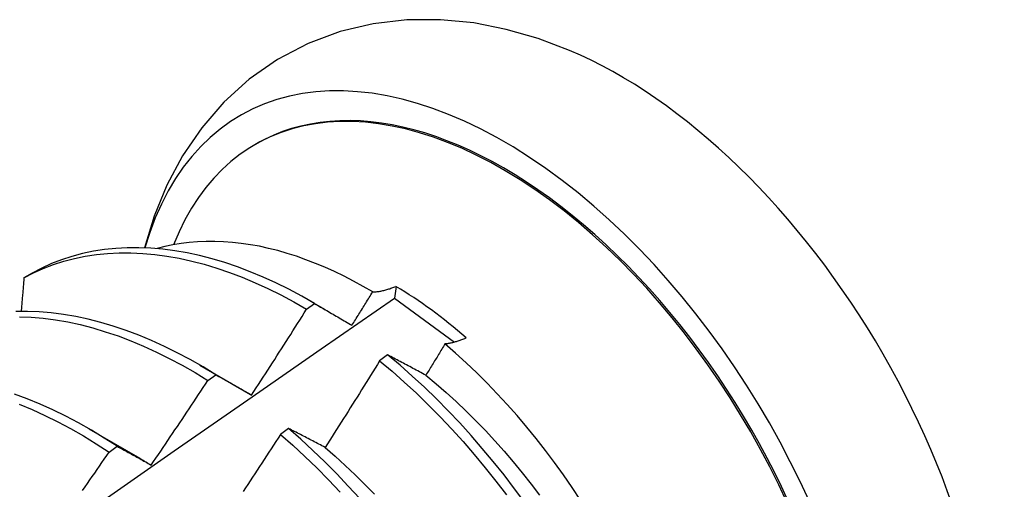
# Model space of a CAD drawing. Header units: inches. Extents: x 25 to 728, y 80 to 333.
# Tile 129 of 160: x 672.532 to 672.841, y 285.375 to 285.523. Entities that reach past the tile are written whole.
import ezdxf

# ---------------------------------------------------------------- set-up
doc = ezdxf.new("R2010")
doc.units = ezdxf.units.IN
doc.header["$MEASUREMENT"] = 0
doc.layers.add('Visible Edges(ANSI)', color=7, linetype='Continuous', lineweight=25)

msp = doc.modelspace()

# ---------------------------------------------------------------- linework, layer by layer
at = {"layer": 'Visible Edges(ANSI)'}
for p, q in [((672.60614, 285.48328), (672.60661, 285.48355)), ((672.5361, 285.44294), (672.53351, 285.44145)), ((672.6504, 285.43877), (672.64992, 285.43506)), ((672.62229, 285.43157), (672.62479, 285.43337)), ((672.62354, 285.43411), (672.62814, 285.43145)), ((672.64992, 285.43506), (672.66875, 285.42123)), ((672.64777, 285.41723), (672.64525, 285.41537)), ((672.58874, 285.41407), (672.60469, 285.40484)), ((672.59128, 285.40921), (672.59379, 285.41103)), ((672.60469, 285.40482), (672.60503, 285.40462)), ((672.55394, 285.39403), (672.56989, 285.3848)), ((672.61663, 285.39413), (672.61411, 285.39226)), ((672.56026, 285.38673), (672.56277, 285.38855))]:
    msp.add_line(p, q, dxfattribs=at)
at = {"layer": 'Visible Edges(ANSI)', "flags": 128}
for points in [[(672.70493, 285.51286), (672.6951, 285.51657), (672.68505, 285.51948), (672.6748, 285.52148), (672.66437, 285.52251), (672.65381, 285.52246), (672.64326, 285.52124), (672.63285, 285.51878), (672.62275, 285.51502), (672.61317, 285.51), (672.60431, 285.50383), (672.59633, 285.49661), (672.58934, 285.48855), (672.58336, 285.4798), (672.5784, 285.47052), (672.57441, 285.46085), (672.57133, 285.45086)], [(672.62479, 285.43337), (672.62076, 285.43568), (672.61672, 285.43784), (672.61267, 285.43983), (672.60864, 285.44167), (672.60461, 285.44335), (672.6006, 285.44487), (672.59661, 285.44622), (672.59265, 285.4474), (672.58871, 285.44841), (672.58481, 285.44926), (672.58094, 285.44993), (672.57712, 285.45043), (672.57334, 285.45076), (672.56962, 285.45091), (672.56595, 285.45089), (672.56234, 285.4507), (672.55879, 285.45033), (672.55531, 285.44979), (672.55191, 285.44908), (672.54858, 285.44819), (672.54533, 285.44713), (672.54217, 285.4459), (672.53909, 285.44451), (672.5361, 285.44294)], [(672.64307, 285.43701), (672.64007, 285.43875), (672.63707, 285.44039), (672.63407, 285.44194), (672.63107, 285.44339), (672.62807, 285.44475), (672.62508, 285.446), (672.6221, 285.44715), (672.61914, 285.4482), (672.6162, 285.44914), (672.61327, 285.44998), (672.61037, 285.45071), (672.60749, 285.45134), (672.60463, 285.45186), (672.6018, 285.45228), (672.59899, 285.45259), (672.59622, 285.4528), (672.59347, 285.4529), (672.59076, 285.45289), (672.58808, 285.45278), (672.58544, 285.45255), (672.58285, 285.45223), (672.5803, 285.45179), (672.57781, 285.45125), (672.57535, 285.45061)], [(672.53351, 285.44145), (672.53651, 285.443), (672.53959, 285.44439), (672.54276, 285.4456), (672.54602, 285.44664), (672.54935, 285.44752), (672.55276, 285.44822), (672.55625, 285.44875), (672.5598, 285.4491), (672.56341, 285.44928), (672.56709, 285.44929), (672.57081, 285.44912), (672.57459, 285.44878), (672.57842, 285.44827), (672.58229, 285.44758), (672.5862, 285.44672), (672.59014, 285.4457), (672.5941, 285.4445), (672.5981, 285.44314), (672.60211, 285.44161), (672.60613, 285.43992), (672.61017, 285.43807), (672.61421, 285.43606), (672.61825, 285.43389), (672.62229, 285.43157)], [(672.53351, 285.44145), (672.53348, 285.44101), (672.53344, 285.44057), (672.5334, 285.44013), (672.53337, 285.43969), (672.53333, 285.43925), (672.53329, 285.43881), (672.53326, 285.43837), (672.53322, 285.43793), (672.53318, 285.43749), (672.53314, 285.43705), (672.53311, 285.43661), (672.53307, 285.43617), (672.53303, 285.43573), (672.53299, 285.43529), (672.53295, 285.43485), (672.53292, 285.43441), (672.53288, 285.43397), (672.53284, 285.43353), (672.5328, 285.43309), (672.53276, 285.43265), (672.53273, 285.43221), (672.53269, 285.43177), (672.53265, 285.43132), (672.53261, 285.43088)], [(672.64307, 285.43701), (672.64334, 285.43702), (672.64363, 285.43704), (672.64391, 285.43706), (672.6442, 285.43709), (672.64448, 285.43712), (672.64478, 285.43716), (672.64507, 285.4372), (672.64537, 285.43725), (672.64567, 285.4373), (672.64597, 285.43736), (672.64627, 285.43743), (672.64657, 285.4375), (672.64688, 285.43758), (672.64719, 285.43766), (672.6475, 285.43774), (672.64782, 285.43784), (672.64813, 285.43794), (672.64845, 285.43804), (672.64877, 285.43815), (672.64909, 285.43826), (672.64942, 285.43838), (672.64974, 285.43851), (672.65007, 285.43864), (672.6504, 285.43877)], [(672.63655, 285.42653), (672.63682, 285.42697), (672.6371, 285.4274), (672.63737, 285.42784), (672.63764, 285.42828), (672.63791, 285.42871), (672.63819, 285.42915), (672.63846, 285.42958), (672.63873, 285.43002), (672.639, 285.43046), (672.63927, 285.43089), (672.63955, 285.43133), (672.63982, 285.43177), (672.64009, 285.4322), (672.64036, 285.43264), (672.64063, 285.43308), (672.6409, 285.43351), (672.64117, 285.43395), (672.64144, 285.43439), (672.64172, 285.43483), (672.64199, 285.43526), (672.64226, 285.4357), (672.64253, 285.43614), (672.6428, 285.43658), (672.64307, 285.43701)], [(672.51153, 285.33855), (672.53461, 285.35478), (672.55768, 285.37095), (672.58075, 285.38707), (672.60381, 285.40313), (672.62687, 285.41912), (672.64992, 285.43506)], [(672.62479, 285.43337), (672.62528, 285.4331), (672.62576, 285.43282), (672.62624, 285.43254), (672.62672, 285.43226), (672.62721, 285.43199), (672.62769, 285.4317), (672.62818, 285.43142), (672.62866, 285.43114), (672.62915, 285.43086), (672.62964, 285.43058), (672.63013, 285.43029), (672.63062, 285.43001), (672.63111, 285.42972), (672.6316, 285.42944), (672.63209, 285.42915), (672.63258, 285.42886), (672.63307, 285.42857), (672.63357, 285.42828), (672.63406, 285.42799), (672.63456, 285.4277), (672.63506, 285.42741), (672.63555, 285.42712), (672.63605, 285.42683), (672.63655, 285.42653)], [(672.59379, 285.41103), (672.58976, 285.41348), (672.58572, 285.41577), (672.58168, 285.41792), (672.57764, 285.41991), (672.5736, 285.42174), (672.56958, 285.42341), (672.56557, 285.42491), (672.56158, 285.42625), (672.55761, 285.42743), (672.55368, 285.42843), (672.54978, 285.42926), (672.54591, 285.42993), (672.54209, 285.43042), (672.53832, 285.43073), (672.5346, 285.43088), (672.53093, 285.43085)], [(672.53207, 285.42925), (672.53579, 285.4291), (672.53957, 285.42877), (672.54339, 285.42826), (672.54726, 285.42759), (672.55117, 285.42674), (672.5551, 285.42572), (672.55907, 285.42454), (672.56306, 285.42319), (672.56707, 285.42167), (672.5711, 285.41999), (672.57513, 285.41814), (672.57917, 285.41614), (672.58321, 285.41399), (672.58725, 285.41168), (672.59128, 285.40921)], [(672.60502, 285.40465), (672.60575, 285.40576), (672.60648, 285.40688), (672.60721, 285.40799), (672.60794, 285.40911), (672.60866, 285.41023), (672.60939, 285.41135), (672.61011, 285.41247), (672.61083, 285.41359), (672.61156, 285.41471), (672.61228, 285.41583), (672.613, 285.41695), (672.61372, 285.41807), (672.61444, 285.41919), (672.61516, 285.42031), (672.61587, 285.42144), (672.61659, 285.42256), (672.6173, 285.42369), (672.61802, 285.42481), (672.61873, 285.42594), (672.61945, 285.42706), (672.62016, 285.42819), (672.62087, 285.42932), (672.62158, 285.43044), (672.62229, 285.43157)], [(672.66576, 285.42067), (672.66551, 285.42026), (672.66527, 285.41985), (672.66502, 285.41944), (672.66477, 285.41903), (672.66452, 285.41862), (672.66427, 285.41821), (672.66402, 285.4178), (672.66377, 285.41739), (672.66352, 285.41698), (672.66327, 285.41657), (672.66302, 285.41616), (672.66277, 285.41576), (672.66252, 285.41535), (672.66227, 285.41494), (672.66202, 285.41453), (672.66177, 285.41412), (672.66152, 285.41371), (672.66127, 285.4133), (672.66102, 285.41289), (672.66077, 285.41249), (672.66052, 285.41208), (672.66027, 285.41167), (672.66002, 285.41126), (672.65977, 285.41085)], [(672.67246, 285.42257), (672.67216, 285.42244), (672.67187, 285.42231), (672.67157, 285.42219), (672.67128, 285.42207), (672.67099, 285.42196), (672.6707, 285.42185), (672.67041, 285.42175), (672.67012, 285.42165), (672.66983, 285.42156), (672.66955, 285.42147), (672.66927, 285.42138), (672.66899, 285.4213), (672.66871, 285.42122), (672.66843, 285.42115), (672.66816, 285.42108), (672.66788, 285.42102), (672.66761, 285.42096), (672.66734, 285.4209), (672.66707, 285.42085), (672.66681, 285.42081), (672.66654, 285.42076), (672.66628, 285.42073), (672.66602, 285.4207), (672.66576, 285.42067)], [(672.70836, 285.37164), (672.70571, 285.37562), (672.70299, 285.37956), (672.7002, 285.38343), (672.69735, 285.38723), (672.69443, 285.39096), (672.69145, 285.3946), (672.68841, 285.39817), (672.68532, 285.40166), (672.68218, 285.40506), (672.67898, 285.40837), (672.67574, 285.41159), (672.67246, 285.41472), (672.66913, 285.41775), (672.66576, 285.42067)], [(672.65977, 285.41085), (672.65926, 285.41113), (672.65875, 285.4114), (672.65824, 285.41167), (672.65773, 285.41194), (672.65723, 285.41221), (672.65672, 285.41248), (672.65622, 285.41275), (672.65571, 285.41302), (672.65521, 285.41329), (672.65471, 285.41356), (672.65421, 285.41383), (672.65371, 285.41409), (672.65321, 285.41436), (672.65271, 285.41462), (672.65221, 285.41489), (672.65171, 285.41515), (672.65122, 285.41541), (672.65072, 285.41567), (672.65023, 285.41594), (672.64973, 285.4162), (672.64924, 285.41646), (672.64875, 285.41672), (672.64826, 285.41697), (672.64777, 285.41723)], [(672.69085, 285.37084), (672.68763, 285.37522), (672.68434, 285.37953), (672.68096, 285.38375), (672.67751, 285.38789), (672.674, 285.39193), (672.67041, 285.39588), (672.66677, 285.39972), (672.66306, 285.40346), (672.65931, 285.40708), (672.6555, 285.41059), (672.65166, 285.41397), (672.64777, 285.41723)], [(672.64525, 285.41537), (672.64455, 285.41423), (672.64384, 285.41309), (672.64314, 285.41196), (672.64243, 285.41082), (672.64172, 285.40968), (672.64101, 285.40855), (672.6403, 285.40741), (672.63959, 285.40628), (672.63888, 285.40515), (672.63817, 285.40401), (672.63746, 285.40288), (672.63674, 285.40175), (672.63603, 285.40062), (672.63532, 285.39948), (672.6346, 285.39835), (672.63388, 285.39722), (672.63316, 285.39609), (672.63245, 285.39497), (672.63173, 285.39384), (672.63101, 285.39271), (672.63029, 285.39158), (672.62956, 285.39046), (672.62884, 285.38933), (672.62812, 285.38821)], [(672.64525, 285.41537), (672.64914, 285.4121), (672.65298, 285.40871), (672.65678, 285.40519), (672.66054, 285.40156), (672.66423, 285.39782), (672.66788, 285.39396), (672.67145, 285.39001), (672.67497, 285.38596), (672.67841, 285.38181), (672.68178, 285.37758), (672.68507, 285.37327)], [(672.59379, 285.41103), (672.59425, 285.41077), (672.59471, 285.41051), (672.59517, 285.41025), (672.59563, 285.41), (672.59609, 285.40974), (672.59655, 285.40947), (672.59702, 285.40921), (672.59748, 285.40895), (672.59795, 285.40869), (672.59841, 285.40842), (672.59888, 285.40816), (672.59935, 285.40789), (672.59982, 285.40763), (672.60029, 285.40736), (672.60076, 285.40709), (672.60123, 285.40682), (672.6017, 285.40656), (672.60217, 285.40629), (672.60265, 285.40601), (672.60312, 285.40574), (672.60359, 285.40547), (672.60407, 285.4052), (672.60455, 285.40492), (672.60502, 285.40465)], [(672.65977, 285.41084), (672.66298, 285.40818), (672.66615, 285.40543), (672.66929, 285.40257), (672.6724, 285.39962), (672.67546, 285.39659), (672.67848, 285.39346), (672.68145, 285.39026), (672.68437, 285.38697), (672.68723, 285.38362), (672.69005, 285.38019), (672.6928, 285.3767), (672.69549, 285.37315)], [(672.57349, 285.38265), (672.57424, 285.38375), (672.57499, 285.38485), (672.57574, 285.38595), (672.57649, 285.38705), (672.57724, 285.38815), (672.57798, 285.38926), (672.57873, 285.39036), (672.57948, 285.39147), (672.58022, 285.39257), (672.58096, 285.39368), (672.58171, 285.39478), (672.58245, 285.39589), (672.58319, 285.397), (672.58393, 285.3981), (672.58467, 285.39921), (672.58541, 285.40032), (672.58614, 285.40143), (672.58688, 285.40254), (672.58762, 285.40365), (672.58835, 285.40476), (672.58908, 285.40588), (672.58982, 285.40699), (672.59055, 285.4081), (672.59128, 285.40921)], [(672.56277, 285.38855), (672.55875, 285.39114), (672.55472, 285.39358), (672.55068, 285.39587), (672.54664, 285.398), (672.5426, 285.39998), (672.53856, 285.4018), (672.53454, 285.40346), (672.53053, 285.40496)], [(672.53203, 285.40172), (672.53606, 285.40005), (672.54009, 285.39822), (672.54413, 285.39623), (672.54818, 285.39408), (672.55221, 285.39178), (672.55624, 285.38933), (672.56026, 285.38673)], [(672.61411, 285.39226), (672.61338, 285.39114), (672.61266, 285.39001), (672.61193, 285.38889), (672.6112, 285.38777), (672.61047, 285.38665), (672.60974, 285.38553), (672.60901, 285.38441), (672.60827, 285.38329), (672.60754, 285.38217), (672.60681, 285.38105), (672.60607, 285.37994), (672.60533, 285.37882), (672.6046, 285.3777), (672.60386, 285.37659), (672.60312, 285.37547), (672.60238, 285.37436)], [(672.61411, 285.39226), (672.61796, 285.38887), (672.62176, 285.38536), (672.62552, 285.38174), (672.62922, 285.378), (672.63286, 285.37416)], [(672.62812, 285.38821), (672.62763, 285.38846), (672.62714, 285.38871), (672.62666, 285.38897), (672.62617, 285.38922), (672.62569, 285.38947), (672.6252, 285.38973), (672.62472, 285.38998), (672.62424, 285.39023), (672.62375, 285.39048), (672.62327, 285.39072), (672.62279, 285.39097), (672.62231, 285.39122), (672.62183, 285.39147), (672.62136, 285.39171), (672.62088, 285.39196), (672.6204, 285.3922), (672.61993, 285.39245), (672.61946, 285.39269), (672.61898, 285.39293), (672.61851, 285.39317), (672.61804, 285.39341), (672.61757, 285.39365), (672.6171, 285.39389), (672.61663, 285.39413)], [(672.63899, 285.37213), (672.6354, 285.37607), (672.63175, 285.37991), (672.62804, 285.38364), (672.62429, 285.38725), (672.62048, 285.39075), (672.61663, 285.39413)], [(672.55193, 285.37468), (672.55269, 285.37577), (672.55345, 285.37686), (672.55421, 285.37796), (672.55497, 285.37905), (672.55573, 285.38015), (672.55649, 285.38124), (672.55724, 285.38234), (672.558, 285.38343), (672.55875, 285.38453), (672.55951, 285.38563), (672.56026, 285.38673)], [(672.56277, 285.38855), (672.5632, 285.38831), (672.56364, 285.38807), (672.56408, 285.38784), (672.56452, 285.3876), (672.56496, 285.38736), (672.56541, 285.38712), (672.56585, 285.38688), (672.56629, 285.38663), (672.56674, 285.38639), (672.56718, 285.38615), (672.56763, 285.3859), (672.56807, 285.38566), (672.56852, 285.38541), (672.56897, 285.38516), (672.56942, 285.38492), (672.56987, 285.38467), (672.57032, 285.38442), (672.57077, 285.38417), (672.57122, 285.38392), (672.57167, 285.38366), (672.57213, 285.38341), (672.57258, 285.38316), (672.57303, 285.3829), (672.57349, 285.38265)], [(672.6281, 285.38818), (672.63128, 285.38541), (672.63442, 285.38256), (672.63753, 285.37961), (672.6406, 285.37658), (672.64362, 285.37346)], [(672.56988, 285.38477), (672.57003, 285.38469), (672.57018, 285.3846), (672.57033, 285.38451), (672.57048, 285.38442), (672.57063, 285.38434), (672.57078, 285.38425), (672.57093, 285.38416), (672.57108, 285.38407), (672.57123, 285.38398), (672.57138, 285.38389), (672.57153, 285.3838), (672.57168, 285.38371), (672.57183, 285.38362), (672.57198, 285.38353), (672.57213, 285.38344), (672.57228, 285.38335), (672.57243, 285.38326), (672.57258, 285.38317), (672.57273, 285.38308), (672.57288, 285.38298), (672.57303, 285.38289), (672.57318, 285.3828), (672.57333, 285.38271), (672.57348, 285.38261)]]:
    msp.add_lwpolyline(points, dxfattribs=at)
at = {"layer": 'Visible Edges(ANSI)'}
for centre, major_axis, start_param, end_param in [((672.68422, 285.34879), (0.08271, -0.14363), 5.847071, 9.934273), ((672.72041, 285.36963), (-0.08271, 0.14363), 3.792594, 5.632184), ((672.68374, 285.34851), (-0.07761, 0.13476), 2.782688, 6.718054), ((672.68422, 285.34879), (0.07761, -0.13476), 0, 3.141593), ((672.64839, 285.32816), (0.06824, -0.11849), 2.106565, 2.33742)]:
    msp.add_ellipse(centre, major_axis=major_axis, ratio=0.578093, start_param=start_param, end_param=end_param, dxfattribs=at)

doc.saveas('drawing.dxf')
